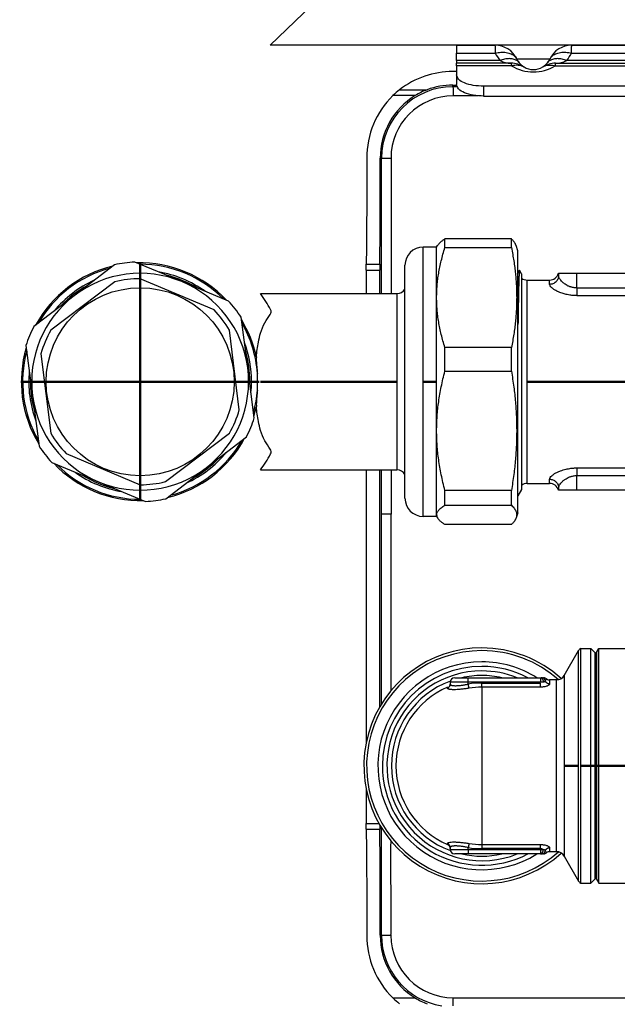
# Model space of a CAD drawing. Header units: inches. Extents: x -7205 to -1528, y -2875 to 5222.
# Tile 13 of 104: x -5003 to -4937, y -2509 to -2400. Entities that reach past the tile are written whole.
import ezdxf

# ---------------------------------------------------------------- set-up
doc = ezdxf.new("R2010")
doc.units = ezdxf.units.IN
doc.linetypes.add('DOT_CENTER', pattern=[14, 12, -1, 0, -1])
doc.layers.add('1', color=7, linetype='Continuous')

msp = doc.modelspace()

# ---------------------------------------------------------------- linework, layer by layer
at = {"color": 7, "linetype": 'Continuous'}
for p, q in [((-4968.843793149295, -2396.723365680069), (-4975.120846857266, -2402.785045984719)), ((-4854.500006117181, -2402.785045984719), (-4975.120846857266, -2402.785045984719)), ((-4954.500006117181, -2402.785045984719), (-4950.253240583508, -2402.785045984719)), ((-4954.500006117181, -2402.785045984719), (-4954.500006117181, -2403.663725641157)), ((-4954.500006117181, -2402.785045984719), (-4950.253240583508, -2402.785045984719)), ((-4941.746772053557, -2402.785045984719), (-4950.253240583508, -2402.785045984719)), ((-4941.746772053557, -2402.785045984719), (-4950.253240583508, -2402.785045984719)), ((-4941.746772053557, -2402.785045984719), (-4913.753240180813, -2402.785045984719)), ((-4941.746772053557, -2402.785045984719), (-4913.753240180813, -2402.785045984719)), ((-4954.500006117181, -2404.492152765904), (-4954.500006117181, -2403.663725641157)), ((-4954.500006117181, -2404.492152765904), (-4954.500006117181, -2404.785045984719)), ((-4954.500006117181, -2405.066122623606), (-4954.500006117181, -2404.785045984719)), ((-4948.467798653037, -2404.785045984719), (-4954.500006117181, -2404.785045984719)), ((-4954.500006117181, -2405.066122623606), (-4954.500006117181, -2406.060042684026)), ((-4947.064296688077, -2405.178352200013), (-4947.050130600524, -2405.187173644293)), ((-4943.532213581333, -2404.785045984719), (-4911.967798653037, -2404.785045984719)), ((-4954.500006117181, -2405.700714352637), (-4954.909688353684, -2405.700714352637)), ((-4954.500006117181, -2406.060042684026), (-4954.500006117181, -2407.147612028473)), ((-4954.909688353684, -2407.200942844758), (-4954.497353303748, -2407.200942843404)), ((-4872.500006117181, -2407.327897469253), (-4951.500006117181, -2407.327897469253)), ((-4951.500006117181, -2408.415466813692), (-4872.500006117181, -2408.415466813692)), ((-4956.700006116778, -2425.13003766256), (-4958.200006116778, -2425.13003766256)), ((-4956.700006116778, -2425.13003766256), (-4956.60063233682, -2424.957917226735)), ((-4956.700006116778, -2430.720572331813), (-4956.700006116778, -2425.13003766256)), ((-4955.776245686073, -2425.186334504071), (-4955.776245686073, -2424.232059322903)), ((-4948.427946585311, -2424.232059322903), (-4955.776245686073, -2424.232059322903)), ((-4955.776245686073, -2425.186334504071), (-4948.427946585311, -2425.186334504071)), ((-4948.427946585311, -2425.186334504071), (-4948.427946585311, -2424.232059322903)), ((-4947.700006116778, -2425.530037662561), (-4947.908240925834, -2424.957917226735)), ((-4947.700006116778, -2430.970490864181), (-4947.700006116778, -2425.530037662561)), ((-4992.341382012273, -2427.088280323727), (-4996.800241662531, -2430.506038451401)), ((-4984.902098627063, -2428.945848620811), (-4990.09139381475, -2426.793241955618)), ((-4960.200006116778, -2452.930037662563), (-4960.200006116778, -2427.13003766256)), ((-4964.494566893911, -2427.67539935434), (-4964.494566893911, -2430.280037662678)), ((-4962.994337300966, -2430.280037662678), (-4962.994337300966, -2427.67539935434)), ((-4947.296392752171, -2428.097515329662), (-4947.541204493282, -2427.685644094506)), ((-4943.200469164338, -2428.031732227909), (-4941.200551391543, -2428.031679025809)), ((-4943.200469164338, -2428.031732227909), (-4943.200462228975, -2428.292375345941)), ((-4941.200551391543, -2428.031679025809), (-4922.16440146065, -2428.031286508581)), ((-4992.294155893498, -2428.977765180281), (-4999.375368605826, -2434.334669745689)), ((-4981.325532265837, -2432.084096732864), (-4989.505354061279, -2428.630038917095)), ((-4979.712803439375, -2431.098455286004), (-4984.902098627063, -2428.945848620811)), ((-4946.67957936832, -2428.781824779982), (-4944.200305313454, -2428.781758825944)), ((-4996.800241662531, -2430.506038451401), (-5001.259101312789, -2433.923796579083)), ((-4976.188834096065, -2430.28002743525), (-4961.087719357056, -2430.280037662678)), ((-4960.217462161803, -2429.772635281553), (-4960.200006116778, -2429.755037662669)), ((-4956.700006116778, -2445.450417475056), (-4956.700006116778, -2430.720572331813)), ((-4947.700006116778, -2454.530037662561), (-4947.700006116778, -2430.970490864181)), ((-4977.601863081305, -2438.469847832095), (-4978.332298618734, -2432.89948303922)), ((-4978.531382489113, -2443.136369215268), (-4979.629991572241, -2434.325406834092)), ((-5002.128584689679, -2436.019862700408), (-5001.39814915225, -2441.590227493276)), ((-5000.46862974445, -2436.923706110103), (-4999.919325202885, -2441.329187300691)), ((-4955.776245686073, -2438.848046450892), (-4955.776245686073, -2436.254810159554)), ((-4948.427946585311, -2436.254810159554), (-4955.776245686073, -2436.254810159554)), ((-4948.427946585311, -2438.848046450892), (-4948.427946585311, -2436.254810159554)), ((-4976.871427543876, -2444.040212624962), (-4977.601863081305, -2438.469847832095)), ((-4955.776245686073, -2438.848046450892), (-4948.427946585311, -2438.848046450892)), ((-5001.39814915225, -2441.590227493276), (-5000.667713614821, -2447.16059228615)), ((-4999.919325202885, -2441.329187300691), (-4999.370020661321, -2445.734668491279)), ((-4986.705856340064, -2451.082310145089), (-4979.624643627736, -2445.725405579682)), ((-4956.700006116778, -2454.759882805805), (-4956.700006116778, -2445.450417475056)), ((-4982.199770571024, -2449.554036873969), (-4977.740910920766, -2446.136278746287)), ((-4997.674479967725, -2447.975978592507), (-4989.494658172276, -2451.430036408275)), ((-4999.28720879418, -2448.961620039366), (-4994.097913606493, -2451.114226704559)), ((-4986.658630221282, -2452.971795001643), (-4982.199770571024, -2449.554036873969)), ((-4976.188826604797, -2449.780037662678), (-4961.087719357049, -2449.780037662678)), ((-4964.494566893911, -2449.780037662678), (-4964.494566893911, -2479.962326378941)), ((-4962.994337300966, -2475.992988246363), (-4962.994337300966, -2449.780037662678)), ((-4960.217827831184, -2450.287391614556), (-4960.200006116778, -2450.305037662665)), ((-4994.097913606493, -2451.114226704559), (-4988.908618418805, -2453.266833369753)), ((-4946.678980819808, -2451.281824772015), (-4944.19970676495, -2451.281758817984)), ((-4955.776245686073, -2453.69174960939), (-4955.776245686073, -2452.052788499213)), ((-4948.427946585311, -2452.052788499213), (-4955.776245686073, -2452.052788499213)), ((-4948.427946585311, -2453.69174960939), (-4948.427946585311, -2452.052788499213)), ((-4947.295672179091, -2451.966059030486), (-4947.700006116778, -2452.666431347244)), ((-4943.199837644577, -2451.771089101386), (-4943.199830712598, -2452.031732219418)), ((-4941.19991293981, -2452.031679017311), (-4943.199830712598, -2452.031732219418)), ((-4924.244888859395, -2452.031227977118), (-4941.19991293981, -2452.031679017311)), ((-4955.776245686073, -2453.69174960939), (-4948.427946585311, -2453.69174960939)), ((-4947.700006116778, -2454.530037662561), (-4947.908240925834, -2455.102158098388)), ((-4956.700006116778, -2454.930037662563), (-4958.200006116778, -2454.930037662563)), ((-4956.700006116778, -2454.930037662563), (-4956.700006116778, -2454.759882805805)), ((-4956.700006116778, -2454.930037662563), (-4956.60063233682, -2455.102158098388)), ((-4948.427946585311, -2455.82801600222), (-4955.776245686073, -2455.82801600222)), ((-4942.576059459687, -2472.530037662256), (-4940.988346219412, -2469.780037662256)), ((-4940.783758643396, -2469.530037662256), (-4940.783758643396, -2495.530037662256)), ((-4940.783758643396, -2469.530037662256), (-4939.650006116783, -2469.530037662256)), ((-4939.150006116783, -2470.030037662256), (-4939.650006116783, -2469.530037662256)), ((-4939.650006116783, -2482.530037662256), (-4939.650006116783, -2469.530037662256)), ((-4939.01651246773, -2469.972024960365), (-4938.761330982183, -2469.530037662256)), ((-4938.761330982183, -2482.530037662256), (-4938.761330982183, -2469.530037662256)), ((-4938.761330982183, -2469.530037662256), (-4927.922051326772, -2469.530037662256)), ((-4939.150006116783, -2482.530037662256), (-4939.150006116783, -2470.030037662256)), ((-4939.050006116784, -2470.097024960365), (-4939.050006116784, -2494.963050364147)), ((-4954.699671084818, -2472.780037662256), (-4953.199671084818, -2472.780037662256)), ((-4953.199671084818, -2472.780037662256), (-4945.199671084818, -2472.780037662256)), ((-4945.152545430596, -2472.780037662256), (-4944.861108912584, -2472.780037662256)), ((-4943.442085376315, -2473.030037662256), (-4944.199671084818, -2473.030037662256)), ((-4955.199671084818, -2473.280037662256), (-4955.199671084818, -2473.488467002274)), ((-4939.650006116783, -2495.530037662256), (-4939.650006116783, -2482.530037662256)), ((-4939.150006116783, -2495.030037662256), (-4939.150006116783, -2482.530037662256)), ((-4938.761330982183, -2495.530037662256), (-4938.761330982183, -2482.530037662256)), ((-4964.494566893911, -2485.09774894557), (-4964.494566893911, -2488.895786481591)), ((-4955.199671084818, -2491.571608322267), (-4955.199671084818, -2491.695189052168)), ((-4955.199671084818, -2491.695189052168), (-4955.199671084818, -2491.780037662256)), ((-4953.199671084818, -2492.280037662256), (-4954.699671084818, -2492.280037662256)), ((-4945.199671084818, -2492.280037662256), (-4953.199671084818, -2492.280037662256)), ((-4944.861108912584, -2492.280037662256), (-4945.152545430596, -2492.280037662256)), ((-4943.442084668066, -2492.030037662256), (-4944.199671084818, -2492.030037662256)), ((-4942.576059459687, -2492.530037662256), (-4940.988346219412, -2495.280037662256)), ((-4940.783758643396, -2495.530037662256), (-4939.650006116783, -2495.530037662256)), ((-4939.150006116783, -2495.030037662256), (-4939.650006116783, -2495.530037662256)), ((-4939.01651246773, -2495.088050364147), (-4938.761330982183, -2495.530037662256)), ((-4938.761330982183, -2495.530037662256), (-4927.922051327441, -2495.530037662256))]:
    msp.add_line(p, q, dxfattribs=at)
at = {"color": 126, "linetype": 'Continuous', "true_color": 0x008060}
for p, q in [((-4954.500006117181, -2403.663725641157), (-4950.210818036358, -2403.663725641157)), ((-4949.685834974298, -2404.492152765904), (-4954.500006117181, -2404.492152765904)), ((-4913.185834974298, -2404.492152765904), (-4942.314185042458, -2404.492152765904)), ((-4941.789201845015, -2403.663725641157), (-4913.710818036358, -2403.663725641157)), ((-4948.421647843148, -2405.066122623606), (-4954.500006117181, -2405.066122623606)), ((-4943.578364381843, -2405.066122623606), (-4911.921652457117, -2405.066122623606)), ((-4960.792653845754, -2407.718467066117), (-4957.755835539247, -2407.718467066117)), ((-4954.909688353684, -2407.388576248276), (-4954.909688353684, -2407.200942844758)), ((-4954.445527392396, -2407.388151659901), (-4954.909688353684, -2407.388576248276)), ((-4951.500006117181, -2407.327897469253), (-4951.500006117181, -2408.415466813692)), ((-4959.076393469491, -2408.362125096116), (-4961.532208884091, -2408.362125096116)), ((-4952.14153187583, -2408.386141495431), (-4954.857343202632, -2408.388631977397)), ((-4962.934360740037, -2415.285607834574), (-4962.800397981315, -2415.285513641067)), ((-4962.800397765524, -2430.280037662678), (-4962.800397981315, -2415.285513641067)), ((-4961.748214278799, -2415.285516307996), (-4961.748081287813, -2430.280037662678)), ((-4958.200006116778, -2454.930037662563), (-4958.200006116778, -2425.13003766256)), ((-4964.490433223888, -2427.025673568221), (-4962.990204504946, -2427.025632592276)), ((-4964.494566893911, -2427.67539935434), (-4962.994337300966, -2427.67539935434)), ((-4941.200508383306, -2429.648399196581), (-4941.200551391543, -2428.031679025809)), ((-4941.200508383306, -2429.648399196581), (-4924.062698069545, -2429.647943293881)), ((-4961.087719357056, -2430.280037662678), (-4961.087719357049, -2449.780037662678)), ((-4941.200505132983, -2430.496013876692), (-4924.552054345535, -2430.495570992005)), ((-4962.800397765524, -2454.674645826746), (-4962.800397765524, -2449.780037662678)), ((-4961.747908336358, -2449.780037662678), (-4961.747864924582, -2454.674645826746)), ((-4941.199997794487, -2449.56734416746), (-4924.551678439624, -2449.566901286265)), ((-4941.199955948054, -2450.414958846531), (-4924.415687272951, -2450.414512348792)), ((-4941.19991293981, -2452.031679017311), (-4941.199955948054, -2450.414958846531)), ((-4961.747864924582, -2454.674645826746), (-4962.800397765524, -2454.674645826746)), ((-4961.747864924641, -2474.20319549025), (-4961.747864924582, -2454.674645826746)), ((-4940.988346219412, -2495.280037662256), (-4940.988346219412, -2469.780037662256)), ((-4939.01651246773, -2469.972024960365), (-4939.01651246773, -2495.088050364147)), ((-4953.199671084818, -2473.280037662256), (-4953.199671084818, -2472.780037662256)), ((-4945.199671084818, -2472.780037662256), (-4945.199671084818, -2473.280037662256)), ((-4944.199671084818, -2473.030037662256), (-4944.199671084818, -2473.46761524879)), ((-4943.442084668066, -2492.030037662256), (-4943.442085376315, -2473.030037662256)), ((-4942.576059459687, -2472.530037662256), (-4942.576059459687, -2492.530037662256)), ((-4953.199671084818, -2473.488467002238), (-4953.199671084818, -2473.280037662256)), ((-4945.199671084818, -2473.280037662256), (-4953.199671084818, -2473.280037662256)), ((-4951.699671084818, -2473.364886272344), (-4945.199671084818, -2473.364886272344)), ((-4951.699671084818, -2473.823143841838), (-4951.699671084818, -2491.236931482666)), ((-4945.199671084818, -2473.823143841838), (-4951.699671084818, -2473.823143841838)), ((-4945.199671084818, -2473.823143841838), (-4945.199671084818, -2473.364886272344)), ((-4964.494566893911, -2488.895786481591), (-4963.091762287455, -2488.895786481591)), ((-4964.490434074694, -2489.545553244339), (-4962.990204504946, -2489.545553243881)), ((-4955.499671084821, -2491.236931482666), (-4955.499671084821, -2491.119529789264)), ((-4953.199671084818, -2491.780037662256), (-4953.199671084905, -2491.57160832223)), ((-4951.699671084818, -2491.236931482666), (-4945.199671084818, -2491.236931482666)), ((-4945.199671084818, -2491.695189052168), (-4951.699671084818, -2491.695189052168)), ((-4945.199671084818, -2491.695189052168), (-4945.199671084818, -2491.236931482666)), ((-4945.199671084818, -2491.780037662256), (-4945.199671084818, -2491.695189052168)), ((-4944.199671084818, -2491.592460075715), (-4944.199671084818, -2492.030037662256)), ((-4953.199671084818, -2491.780037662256), (-4945.199671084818, -2491.780037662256)), ((-4945.199671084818, -2491.780037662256), (-4944.899451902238, -2491.780037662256)), ((-4945.199671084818, -2491.780037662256), (-4945.199671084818, -2492.280037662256)), ((-4962.80036383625, -2501.285584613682), (-4962.934362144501, -2501.285571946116)), ((-4961.532176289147, -2508.209092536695), (-4959.076357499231, -2508.209082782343))]:
    msp.add_line(p, q, dxfattribs=at)
at = {"color": 7, "linetype": 'Continuous'}
msp.add_circle((-4989.500006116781, -2440.030037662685), 10.39999999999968, dxfattribs=at)
for centre, radius, start, end in [((-4950.253240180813, -2405.485045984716), 2.700000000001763, 25.18433810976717, 90.0000085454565), ((-4941.746772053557, -2405.485045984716), 2.69999999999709, 90, 154.8156650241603), ((-4946.000006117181, -2403.485045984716), 2.00000000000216, 205.184334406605, 206.3731701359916), ((-4946.000006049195, -2403.485046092), 2.000000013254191, 206.3731665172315, 218.3517438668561), ((-4946.00000612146, -2403.485045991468), 2.000000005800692, 321.6482204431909, 333.6260316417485), ((-4946.000006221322, -2403.485046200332), 2.000000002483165, 333.6260382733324, 334.8156682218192), ((-4948.467798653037, -2407.485045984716), 2.699999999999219, 58.32756657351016, 90), ((-4946.000005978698, -2403.485046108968), 2.000000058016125, 218.3517422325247, 237.8494783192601), ((-4946.000006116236, -2403.485045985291), 2.000000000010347, 238.3275665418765, 238.9863040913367), ((-4946.000006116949, -2403.485045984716), 2.000000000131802, 238.986304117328, 301.0137262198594), ((-4946.000006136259, -2403.485045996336), 2.000000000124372, 301.0137268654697, 301.6724340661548), ((-4946.000006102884, -2403.485045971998), 2.000000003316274, 301.6724328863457, 321.6482196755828), ((-4943.532213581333, -2407.485045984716), 2.69999999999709, 90, 121.6724334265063), ((-4954.909115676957, -2415.287455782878), 9.586741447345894, 90.00342263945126, 127.8586934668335), ((-4955.45274531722, -2414.600654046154), 8.710862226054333, 127.8079886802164, 134.260166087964), ((-4955.032829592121, -2414.981596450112), 7.756791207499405, 110.5514281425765, 121.4190486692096), ((-4954.90956724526, -2415.286626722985), 8.085683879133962, 90.0008581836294, 110.6105072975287), ((-4954.799184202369, -2415.254757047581), 9.635455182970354, 134.3288833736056, 180.183449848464), ((-4954.847964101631, -2415.254957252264), 8.08645472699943, 121.5271640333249, 180.217172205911), ((-4958.200006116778, -2427.13003766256), 2, 90, 180), ((-4989.500006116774, -2440.030037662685), 12.99999999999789, 104.8506415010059, 150.090371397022), ((-4989.500006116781, -2440.030037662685), 13.24999999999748, 92.558134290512, 102.3828786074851), ((-4989.500006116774, -2440.030037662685), 12.99999999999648, 44.85064150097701, 90.00000000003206), ((-4989.500006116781, -2440.030037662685), 12.00000000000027, 67.4705064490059, 127.4705064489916), ((-4947.816464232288, -2427.8125950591), 0.1742091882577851, 311.9510779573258, 328.1032896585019), ((-4944.200331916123, -2427.781758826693), 0.9999999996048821, 270.0015242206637, 345.5240120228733), ((-4989.500006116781, -2440.030037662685), 11.3999999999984, 90.02687847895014, 104.1877941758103), ((-4989.500006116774, -2440.030037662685), 11.99999999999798, 7.470506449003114, 67.470506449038), ((-4946.679605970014, -2427.781824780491), 0.9999999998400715, 231.9333967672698, 270.0015241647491), ((-4989.500006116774, -2440.030037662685), 12.0000000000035, 127.4705064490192, 187.4705064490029), ((-4989.500006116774, -2440.030037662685), 16.49999999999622, 28.96816216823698, 36.22159064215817), ((-4961.087719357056, -2429.280037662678), 1, 270, 330.4885410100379), ((-4989.500006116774, -2440.030037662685), 13.24999999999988, 32.55813429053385, 42.38287860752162), ((-4989.500006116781, -2440.030037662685), 11.39999999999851, 30.02687847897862, 44.18779417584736), ((-4975.486872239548, -2432.280475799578), 0.4868171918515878, 321.6157046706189, 29.77845041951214), ((-4989.500006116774, -2440.030037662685), 13.25000000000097, 152.5581342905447, 162.3828786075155), ((-4989.500006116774, -2440.030037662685), 12.99999999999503, 4.029682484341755, 30.09037139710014), ((-4989.500006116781, -2440.030037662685), 11.39999999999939, 150.026878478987, 164.1877941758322), ((-4989.500006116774, -2440.030037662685), 13.00000000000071, 164.8506415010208, 210.090371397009), ((-4989.500006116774, -2440.030037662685), 11.99999999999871, 307.4705064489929, 7.470506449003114), ((-4989.500006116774, -2440.030037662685), 13.00000000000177, 355.9703175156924, 4.029682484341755), ((-4989.500006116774, -2440.030037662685), 12.00000000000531, 187.4705064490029, 247.470506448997), ((-4989.500006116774, -2440.030037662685), 12.9999999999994, 344.8506415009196, 355.9703175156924), ((-4989.500006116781, -2440.030037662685), 11.39999999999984, 330.0268784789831, 344.1877941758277), ((-4989.500006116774, -2440.030037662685), 13.24999999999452, 332.5581342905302, 342.3828786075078), ((-4989.500006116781, -2440.030037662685), 11.39999999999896, 210.0268784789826, 224.1877941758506), ((-4989.500006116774, -2440.030037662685), 13.00000000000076, 284.8506415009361, 330.0903713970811), ((-4989.500006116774, -2440.030037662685), 13.25000000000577, 212.5581342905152, 222.3828786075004), ((-4989.500006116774, -2440.030037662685), 16.49999999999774, 323.7784533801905, 331.0318378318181), ((-4975.486850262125, -2447.779597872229), 0.4867989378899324, 330.2200959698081, 38.38574959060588), ((-4989.500006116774, -2440.030037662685), 13.00000000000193, 224.8506415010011, 270.0903713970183), ((-4989.500006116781, -2440.030037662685), 11.99999999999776, 247.4705064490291, 307.4705064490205), ((-4961.087971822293, -2450.779890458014), 0.9998528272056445, 29.50972863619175, 89.98553267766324), ((-4989.500006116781, -2440.030037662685), 11.3999999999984, 270.0268784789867, 284.1877941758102), ((-4946.678954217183, -2452.281824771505), 0.9999999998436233, 90.00152421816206, 128.0696516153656), ((-4944.193820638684, -2452.286280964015), 1.004539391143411, 14.67867279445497, 90.335728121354), ((-4989.500006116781, -2440.030037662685), 13.24999999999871, 272.5581342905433, 282.3828786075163), ((-4958.200006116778, -2452.930037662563), 2, 180, 270), ((-4956.011919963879, -2454.745672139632), 0.6882328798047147, 181.1831301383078, 211.196373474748), ((-4951.699671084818, -2482.530037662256), 13.05000000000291, 90, 312.3122221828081), ((-4951.699671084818, -2482.530037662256), 13.04999999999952, 47.68777781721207, 90), ((-4940.12232081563, -2470.280037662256), 1.000000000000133, 131.4096221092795, 149.9999999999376), ((-4938.800006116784, -2470.097024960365), 0.2499999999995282, 149.9999999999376, 180), ((-4951.699671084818, -2482.530037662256), 11, 90, 180), ((-4951.699671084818, -2482.530037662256), 10.99999999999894, 62.41980079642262, 90), ((-4954.699671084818, -2473.280037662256), 0.5, 90, 180), ((-4944.861108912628, -2473.280037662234), 0.4999999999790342, 48.59037774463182, 89.99999999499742), ((-4944.199671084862, -2472.530037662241), 0.5000000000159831, 228.5903780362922, 270.0000000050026), ((-4943.442084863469, -2472.030037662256), 1.000000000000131, 269.9999706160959, 329.9999999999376), ((-4951.699671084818, -2482.530037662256), 9.500000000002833, 113.5781784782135, 180), ((-4955.699671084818, -2473.488467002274), 0.5000000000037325, 293.8646469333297, 0), ((-4951.699671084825, -2482.530037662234), 13.04999999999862, 14.22855207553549, 15.91696470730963), ((-4951.699671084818, -2482.530037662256), 11, 180, 297.5801992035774), ((-4951.699671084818, -2482.530037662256), 9.5, 180, 246.4218215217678), ((-4951.699671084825, -2482.53003766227), 13.05000000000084, 344.0830352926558, 345.7714479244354), ((-4955.699671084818, -2491.695189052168), 0.5, 0, 66.42182152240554), ((-4954.699671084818, -2491.780037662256), 0.5, 180, 270), ((-4944.861108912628, -2491.78003766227), 0.4999999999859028, 270.0000000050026, 311.4096222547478), ((-4944.199671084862, -2492.53003766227), 0.5000000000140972, 89.99999999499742, 131.4096219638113), ((-4943.442084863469, -2493.030037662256), 0.999999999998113, 30.00000000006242, 89.99998880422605), ((-4938.800006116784, -2494.963050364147), 0.25, 180, 210.0000000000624), ((-4940.12232081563, -2494.780037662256), 0.999999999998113, 210.0000000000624, 228.5903778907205), ((-4954.799130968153, -2501.316405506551), 9.63550900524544, 179.8166535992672, 225.6712576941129), ((-4954.847921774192, -2501.316203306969), 8.086498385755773, 179.7829651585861, 238.4729728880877), ((-4955.447081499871, -2501.964023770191), 8.719476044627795, 225.7433250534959, 232.1889346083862), ((-4955.031447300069, -2501.586753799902), 7.759931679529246, 238.5834672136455, 249.4469453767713)]:
    msp.add_arc(centre, radius, start, end, dxfattribs=at)
at = {"color": 126, "linetype": 'Continuous', "true_color": 0x008060}
for centre, radius, start, end in [((-4945.999835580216, -2401.575738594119), 4.700219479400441, 206.3742012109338, 218.3515368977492), ((-4945.999935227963, -2401.575895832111), 4.699926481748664, 321.6480812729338, 333.6261672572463), ((-4946.000006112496, -2401.038025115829), 4.699991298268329, 238.9862426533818, 301.0137573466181), ((-4954.903458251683, -2415.285513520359), 7.896939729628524, 90.045202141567, 180.0000008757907), ((-4954.851216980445, -2415.285626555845), 6.896997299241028, 90.0508926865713, 179.9990841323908), ((-4989.500006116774, -2440.030037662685), 13.14644660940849, 103.3648952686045, 151.5761176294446), ((-4989.500006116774, -2440.030037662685), 13.14644660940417, 43.36489526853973, 91.57611762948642), ((-4989.500006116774, -2440.030037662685), 12.32322330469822, 54.31884399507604, 80.62216890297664), ((-4989.500006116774, -2440.030037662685), 12.14644660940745, 58.56435688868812, 76.37665600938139), ((-4989.500006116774, -2440.030037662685), 12.32322330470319, 114.3188439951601, 140.6221689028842), ((-4989.500006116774, -2440.030037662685), 12.14644660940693, 118.564356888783, 136.3766560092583), ((-4989.500006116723, -2440.030037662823), 13.14644660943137, 12.08336190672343, 31.5761176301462), ((-4989.500006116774, -2440.030037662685), 12.32322330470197, 3.382894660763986e-11, 20.62216890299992), ((-4989.500006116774, -2440.030037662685), 13.14644660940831, 163.3648952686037, 211.5761176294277), ((-4989.500006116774, -2440.030037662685), 12.14644660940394, 3.432128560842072e-11, 16.37665600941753), ((-4989.500006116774, -2440.030037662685), 12.32322330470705, 174.3188439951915, 200.6221689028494), ((-4989.500006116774, -2440.030037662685), 12.14644660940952, 178.5643568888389, 196.3766560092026), ((-4989.500006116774, -2440.030037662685), 12.14644660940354, 358.5643568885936, 3.432128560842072e-11), ((-4989.500006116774, -2440.030037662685), 12.32322330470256, 354.3188439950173, 3.382894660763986e-11), ((-4989.500006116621, -2440.030037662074), 13.14644660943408, 343.364895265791, 347.9166380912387), ((-4989.500006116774, -2440.030037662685), 13.14644660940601, 283.3648952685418, 331.5761176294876), ((-4989.500006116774, -2440.030037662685), 12.32322330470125, 294.3188439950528, 320.6221689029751), ((-4989.500006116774, -2440.030037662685), 13.14644660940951, 223.3648952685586, 271.5761176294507), ((-4989.500006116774, -2440.030037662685), 12.14644660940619, 298.5643568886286, 316.3766560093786), ((-4989.500006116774, -2440.030037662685), 12.32322330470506, 234.3188439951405, 260.622168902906), ((-4989.500006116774, -2440.030037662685), 12.14644660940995, 238.5643568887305, 256.3766560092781), ((-4951.699671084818, -2482.530037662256), 12.75, 90, 311.6687882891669), ((-4951.699671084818, -2482.530037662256), 12.74999999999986, 48.33121171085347, 90), ((-4951.699671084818, -2482.530037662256), 11.5, 90, 302.0239959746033), ((-4951.699671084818, -2482.530037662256), 11.49999999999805, 57.97600402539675, 90), ((-4951.699671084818, -2482.530037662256), 10.5, 90, 291.7867892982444), ((-4951.699671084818, -2482.530037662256), 10.49999999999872, 68.21321070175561, 90), ((-4951.699671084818, -2482.530037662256), 10.00000000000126, 110.3929807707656, 249.6070192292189), ((-4951.699671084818, -2482.530037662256), 10, 90, 102.8385681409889), ((-4951.699671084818, -2482.530037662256), 10.00000000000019, 77.16143185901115, 90), ((-4945.151830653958, -2473.276165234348), 0.4961280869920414, 16.48983366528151, 90.08254662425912), ((-4951.699671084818, -2482.530037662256), 9.165151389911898, 90, 99.41959848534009), ((-4951.699671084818, -2482.530037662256), 8.706893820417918, 90, 99.41959848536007), ((-4951.699671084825, -2482.530037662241), 12.75000000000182, 7.192734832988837, 10.17024204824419), ((-4951.699671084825, -2482.530037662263), 12.75000000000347, 349.8297579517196, 352.8072651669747), ((-4955.693085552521, -2491.573459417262), 0.4934179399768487, 0.2149499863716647, 66.92167454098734), ((-4951.699671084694, -2482.530037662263), 9.165151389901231, 260.5804015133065, 269.9999999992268), ((-4951.699671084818, -2482.530037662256), 8.706893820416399, 260.5804015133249, 270), ((-4945.199141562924, -2492.266871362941), 0.5716825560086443, 58.38398854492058, 90.05307031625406), ((-4951.699671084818, -2482.530037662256), 10.00000000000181, 257.1614318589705, 282.8385681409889), ((-4945.153943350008, -2491.781077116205), 0.4989625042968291, 270.1605230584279, 343.2670969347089), ((-4954.90345680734, -2501.28567003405), 7.896907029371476, 179.9993802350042, 260.9857701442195), ((-4954.851213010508, -2501.285663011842), 6.898894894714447, 179.9993724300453, 269.9482032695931)]:
    msp.add_arc(centre, radius, start, end, dxfattribs=at)
for points in [[(-4950.253240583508, -2402.785045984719), (-4950.240844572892, -2402.881657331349), (-4950.232029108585, -2403.013407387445), (-4950.22135054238, -2403.292892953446), (-4950.210818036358, -2403.663725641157)], [(-4941.789201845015, -2403.663725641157), (-4941.778667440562, -2403.292892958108), (-4941.767986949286, -2403.013407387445), (-4941.759169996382, -2402.881657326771), (-4941.746772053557, -2402.785045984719)], [(-4950.210818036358, -2403.663725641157), (-4949.907694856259, -2403.602195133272), (-4949.599498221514, -2403.568038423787), (-4949.293399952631, -2403.564464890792), (-4948.997183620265, -2403.593477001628), (-4948.718658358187, -2403.655573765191), (-4948.465008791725, -2403.749617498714), (-4948.242190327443, -2403.872891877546), (-4948.054475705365, -2404.021354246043), (-4947.917230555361, -2404.172765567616), (-4947.809892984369, -2404.336109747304)], [(-4947.568438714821, -2404.726021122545), (-4947.691544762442, -2404.595550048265), (-4947.841638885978, -2404.483429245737), (-4948.017638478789, -2404.393089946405), (-4948.217358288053, -2404.327377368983), (-4948.437562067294, -2404.288314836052), (-4948.674124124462, -2404.276931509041), (-4948.922281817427, -2404.293178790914), (-4949.176949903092, -2404.335951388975), (-4949.433053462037, -2404.403205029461), (-4949.685834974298, -2404.492152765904)], [(-4949.685834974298, -2404.492152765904), (-4949.383379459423, -2404.615779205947), (-4949.076816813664, -2404.708925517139), (-4948.773393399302, -2404.765694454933), (-4948.467798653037, -2404.785045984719)], [(-4944.190119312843, -2404.336109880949), (-4944.191656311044, -2404.336109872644), (-4944.202415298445, -2404.336109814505), (-4944.258209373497, -2404.336109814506), (-4944.357317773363, -2404.336109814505), (-4944.497868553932, -2404.336109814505), (-4944.682497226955, -2404.336109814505), (-4944.901581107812, -2404.336109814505), (-4945.150708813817, -2404.336109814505), (-4945.562624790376, -2404.336109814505), (-4946.000529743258, -2404.336109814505), (-4946.43738218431, -2404.336109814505), (-4946.848369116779, -2404.336109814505), (-4947.096224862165, -2404.336109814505), (-4947.314443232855, -2404.336109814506), (-4947.498681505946, -2404.336109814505), (-4947.632445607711, -2404.336109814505), (-4947.730199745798, -2404.336109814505), (-4947.770046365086, -2404.336109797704), (-4947.809892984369, -2404.336109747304)], [(-4942.314185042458, -2404.492152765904), (-4942.566956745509, -2404.403189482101), (-4942.823052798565, -2404.335923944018), (-4943.077715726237, -2404.293143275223), (-4943.325870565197, -2404.276891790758), (-4943.562431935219, -2404.288274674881), (-4943.782636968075, -2404.327340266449), (-4943.982359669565, -2404.39305901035), (-4944.158363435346, -2404.483407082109), (-4944.308462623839, -2404.595538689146), (-4944.431574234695, -2404.726021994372)], [(-4944.190119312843, -2404.336109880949), (-4944.082772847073, -2404.172741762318), (-4943.945523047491, -2404.021309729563), (-4943.757798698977, -2403.872821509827), (-4943.534973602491, -2403.74952906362), (-4943.281320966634, -2403.655476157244), (-4943.002796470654, -2403.593379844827), (-4942.706584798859, -2403.564378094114), (-4942.400494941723, -2403.567971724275), (-4942.092310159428, -2403.602157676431), (-4941.789201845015, -2403.663725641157)], [(-4943.532213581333, -2404.785045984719), (-4943.226620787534, -2404.765694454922), (-4942.923199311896, -2404.708925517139), (-4942.616638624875, -2404.615779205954), (-4942.314185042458, -2404.492152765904)], [(-4948.467798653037, -2404.785045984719), (-4948.459139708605, -2404.802929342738), (-4948.444723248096, -2404.856157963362), (-4948.433150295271, -2404.944577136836), (-4948.421647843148, -2405.066122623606)], [(-4948.421647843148, -2405.066122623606), (-4948.047341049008, -2404.990321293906), (-4947.683647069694, -2404.987504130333), (-4947.391892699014, -2405.04238899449), (-4947.030492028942, -2405.199134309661)], [(-4944.969519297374, -2405.199133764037), (-4944.60811457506, -2405.042385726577), (-4944.31636112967, -2404.987500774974), (-4943.896591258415, -2404.99711612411), (-4943.578364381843, -2405.066122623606)], [(-4943.578364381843, -2405.066122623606), (-4943.566861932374, -2404.944577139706), (-4943.555288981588, -2404.856157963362), (-4943.540872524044, -2404.802929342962), (-4943.532213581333, -2404.785045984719)], [(-4954.909688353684, -2407.388576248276), (-4954.893331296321, -2407.443886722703), (-4954.879074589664, -2407.587667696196), (-4954.867761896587, -2407.803799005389), (-4954.860236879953, -2408.076160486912), (-4954.857343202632, -2408.388631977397)], [(-4962.800397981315, -2415.285513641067), (-4962.79755289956, -2415.285513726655), (-4962.785619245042, -2415.285513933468), (-4962.759499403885, -2415.28551418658), (-4962.714095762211, -2415.285514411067), (-4962.683329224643, -2415.285514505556), (-4962.636319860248, -2415.285514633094), (-4962.570311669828, -2415.285514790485), (-4962.482548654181, -2415.285514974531), (-4962.406471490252, -2415.285515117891), (-4962.29326009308, -2415.285515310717), (-4962.142570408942, -2415.285515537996), (-4962.021101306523, -2415.285515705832), (-4961.912226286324, -2415.285515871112), (-4961.8199342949, -2415.285516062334), (-4961.748214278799, -2415.285516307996)], [(-4947.700006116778, -2428.014211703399), (-4947.684677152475, -2427.946288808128), (-4947.668560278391, -2427.904645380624)], [(-4943.200462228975, -2428.292375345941), (-4943.217213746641, -2428.466759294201), (-4943.270660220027, -2428.645127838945), (-4943.363540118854, -2428.816726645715), (-4943.493329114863, -2428.970014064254), (-4943.653273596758, -2429.094396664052), (-4943.832332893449, -2429.183422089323), (-4944.018456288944, -2429.234647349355), (-4944.200424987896, -2429.250716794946)], [(-4941.200508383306, -2429.648399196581), (-4941.231230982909, -2429.647926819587), (-4941.261948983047, -2429.647327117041), (-4941.474420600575, -2429.63084685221), (-4941.660960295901, -2429.598385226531), (-4941.814233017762, -2429.559350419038), (-4941.926903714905, -2429.523150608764), (-4941.991637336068, -2429.499193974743), (-4942.274015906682, -2429.369352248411), (-4942.488553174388, -2429.239224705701), (-4942.62943213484, -2429.136156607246), (-4942.738987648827, -2429.044512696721), (-4942.891489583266, -2428.894980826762), (-4943.04827900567, -2428.697985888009), (-4943.11236885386, -2428.591876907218), (-4943.17332821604, -2428.450595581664), (-4943.200462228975, -2428.292375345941)], [(-4946.678980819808, -2451.281824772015), (-4946.679065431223, -2451.077756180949), (-4946.679128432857, -2450.794545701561), (-4946.679218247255, -2450.10343942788), (-4946.679289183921, -2449.374920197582), (-4946.679378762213, -2448.229737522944), (-4946.679465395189, -2446.871052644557), (-4946.679547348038, -2445.326366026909), (-4946.679583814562, -2444.543067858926), (-4946.679632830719, -2443.374002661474), (-4946.679687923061, -2441.857483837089), (-4946.679742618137, -2440.031824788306), (-4946.679785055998, -2438.206165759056), (-4946.679810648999, -2436.689646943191), (-4946.679823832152, -2435.520581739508), (-4946.679829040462, -2434.737283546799), (-4946.679829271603, -2433.192596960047), (-4946.679814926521, -2431.83391207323), (-4946.679786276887, -2430.688729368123), (-4946.679748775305, -2429.868359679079), (-4946.679701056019, -2429.269103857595), (-4946.679657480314, -2429.026056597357), (-4946.67957936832, -2428.781824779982)], [(-4944.200424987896, -2429.250716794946), (-4944.200397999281, -2429.046364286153), (-4944.20036895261, -2428.899615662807), (-4944.200328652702, -2428.807456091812), (-4944.200305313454, -2428.781758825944)], [(-4941.200505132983, -2430.496013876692), (-4941.434713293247, -2430.490788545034), (-4941.845296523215, -2430.455895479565), (-4942.387019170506, -2430.358975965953), (-4942.825234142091, -2430.234982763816), (-4943.343488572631, -2430.025808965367), (-4943.644941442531, -2429.862882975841), (-4943.971915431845, -2429.623818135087), (-4944.139217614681, -2429.427912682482), (-4944.200424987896, -2429.250716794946)], [(-4941.200508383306, -2429.648399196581), (-4941.200505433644, -2429.77097543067), (-4941.20050309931, -2429.894602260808), (-4941.200501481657, -2430.016267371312), (-4941.200500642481, -2430.132851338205), (-4941.200500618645, -2430.241377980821), (-4941.200501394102, -2430.339284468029), (-4941.200502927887, -2430.424578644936), (-4941.200505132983, -2430.496013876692)], [(-4944.199851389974, -2450.812800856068), (-4944.138653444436, -2450.635601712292), (-4943.971361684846, -2450.439687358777), (-4943.644400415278, -2450.200605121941), (-4943.342956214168, -2450.037663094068), (-4943.000206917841, -2449.890873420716), (-4942.386504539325, -2449.704445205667), (-4941.84478704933, -2449.607496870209), (-4941.434205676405, -2449.572581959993), (-4941.199997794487, -2449.56734416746)], [(-4941.199997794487, -2449.56734416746), (-4941.199991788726, -2449.638779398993), (-4941.199985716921, -2449.724073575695), (-4941.19997973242, -2449.821980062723), (-4941.19997398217, -2449.930506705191), (-4941.199968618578, -2450.047090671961), (-4941.199963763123, -2450.168755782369), (-4941.19995951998, -2450.292382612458), (-4941.199955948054, -2450.414958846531)], [(-4944.19970676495, -2451.281758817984), (-4944.199747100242, -2451.232591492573), (-4944.199776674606, -2451.163901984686), (-4944.199813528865, -2451.017153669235), (-4944.199851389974, -2450.812800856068)], [(-4944.199851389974, -2450.812800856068), (-4944.017881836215, -2450.828860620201), (-4943.831755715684, -2450.880075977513), (-4943.652691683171, -2450.969091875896), (-4943.492740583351, -2451.093465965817), (-4943.36294343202, -2451.246746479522), (-4943.270054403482, -2451.418340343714), (-4943.216598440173, -2451.596706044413), (-4943.199837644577, -2451.771089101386)], [(-4943.199837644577, -2451.771089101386), (-4943.196950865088, -2451.720648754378), (-4943.179455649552, -2451.635020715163), (-4943.134111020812, -2451.516022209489), (-4943.047676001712, -2451.365470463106), (-4942.89089706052, -2451.16846718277), (-4942.73840308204, -2451.018927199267), (-4942.628852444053, -2450.927277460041), (-4942.379710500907, -2450.754821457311), (-4942.160279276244, -2450.636724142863), (-4941.991076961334, -2450.564206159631), (-4941.926344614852, -2450.540246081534), (-4941.813675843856, -2450.504040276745), (-4941.660405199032, -2450.464997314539), (-4941.473867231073, -2450.432525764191), (-4941.26139649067, -2450.416034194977), (-4941.230678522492, -2450.415432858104), (-4941.199955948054, -2450.414958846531)], [(-4962.800402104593, -2475.668822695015), (-4962.800399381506, -2465.171733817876), (-4962.800397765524, -2454.674645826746)], [(-4945.152545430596, -2472.780037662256), (-4945.103809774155, -2472.805402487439), (-4945.054870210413, -2472.842039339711), (-4945.009313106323, -2472.893452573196), (-4944.969786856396, -2472.958451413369), (-4944.938398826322, -2473.033849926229), (-4944.916192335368, -2473.115407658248), (-4944.903461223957, -2473.198771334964), (-4944.899451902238, -2473.280037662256)], [(-4944.676108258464, -2473.135341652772), (-4944.694780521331, -2473.17598727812), (-4944.72633234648, -2473.20380269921), (-4944.809482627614, -2473.248469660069), (-4944.899451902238, -2473.280037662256)], [(-4944.530389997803, -2472.905037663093), (-4944.555237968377, -2472.929793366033), (-4944.583994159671, -2472.964035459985), (-4944.642603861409, -2473.054989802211), (-4944.676108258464, -2473.135341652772)], [(-4944.199671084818, -2473.46761524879), (-4944.274836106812, -2473.462175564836), (-4944.351048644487, -2473.445230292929), (-4944.425375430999, -2473.416223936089), (-4944.494763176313, -2473.375688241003), (-4944.556305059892, -2473.324912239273), (-4944.607825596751, -2473.266150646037), (-4944.647873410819, -2473.202015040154), (-4944.676108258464, -2473.135341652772)], [(-4953.124671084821, -2473.94054553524), (-4953.584891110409, -2474.00966846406), (-4954.03156042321, -2474.062001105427), (-4954.444198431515, -2474.094350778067), (-4954.805729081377, -2474.1053316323), (-4954.963097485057, -2474.102518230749), (-4955.102281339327, -2474.094190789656), (-4955.222022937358, -2474.080505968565), (-4955.321315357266, -2474.061623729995), (-4955.398948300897, -2474.037819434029), (-4955.454745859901, -2474.009424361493), (-4955.488101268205, -2473.977539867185), (-4955.497382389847, -2473.9457188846)], [(-4953.199671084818, -2473.280037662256), (-4953.574402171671, -2473.280037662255), (-4953.935860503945, -2473.280037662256), (-4954.297689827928, -2473.280037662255), (-4954.613884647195, -2473.280037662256), (-4954.871303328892, -2473.280037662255), (-4955.059247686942, -2473.280037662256), (-4955.12945938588, -2473.280037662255), (-4955.199671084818, -2473.280037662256)], [(-4955.199671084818, -2473.488467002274), (-4955.190253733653, -2473.526729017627), (-4955.161984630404, -2473.561022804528), (-4955.11496321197, -2473.590875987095), (-4955.049454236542, -2473.615918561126), (-4954.965893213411, -2473.635775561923), (-4954.865037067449, -2473.650189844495), (-4954.747756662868, -2473.658953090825), (-4954.615298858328, -2473.661926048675), (-4954.469016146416, -2473.659036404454), (-4954.310498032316, -2473.650376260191), (-4954.141280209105, -2473.63607295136), (-4953.963367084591, -2473.616314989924), (-4953.778206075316, -2473.591268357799), (-4953.588070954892, -2473.561360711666), (-4953.39432794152, -2473.526919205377), (-4953.199671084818, -2473.488467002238)], [(-4953.124671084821, -2473.94054553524), (-4953.129954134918, -2473.908700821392), (-4953.136826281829, -2473.867277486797), (-4953.145193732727, -2473.816840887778), (-4953.154850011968, -2473.758635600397), (-4953.165497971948, -2473.694452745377), (-4953.176773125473, -2473.626489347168), (-4953.188287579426, -2473.557083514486), (-4953.199671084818, -2473.488467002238)], [(-4951.699671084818, -2473.823143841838), (-4951.699671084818, -2473.790863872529), (-4951.699671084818, -2473.748874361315), (-4951.699671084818, -2473.697748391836), (-4951.699671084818, -2473.638747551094), (-4951.699671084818, -2473.573687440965), (-4951.699671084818, -2473.504795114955), (-4951.699671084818, -2473.43444063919), (-4951.699671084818, -2473.364886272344)], [(-4944.199671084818, -2473.46761524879), (-4944.218304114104, -2473.526890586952), (-4944.27287353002, -2473.587661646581), (-4944.362559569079, -2473.647774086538), (-4944.48325957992, -2473.703372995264), (-4944.634014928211, -2473.752325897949), (-4944.807541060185, -2473.790330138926), (-4944.999768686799, -2473.814690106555), (-4945.199671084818, -2473.823143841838)], [(-4962.80036383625, -2501.285584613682), (-4962.800370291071, -2495.338433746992), (-4962.800384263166, -2489.391281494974)], [(-4961.750107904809, -2501.285587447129), (-4961.748986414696, -2501.213783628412), (-4961.747864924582, -2501.141980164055), (-4961.74786492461, -2495.999429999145), (-4961.747864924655, -2490.856879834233)], [(-4955.499671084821, -2491.119529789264), (-4955.454406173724, -2491.050406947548), (-4955.319705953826, -2490.998074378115), (-4955.099012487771, -2490.965724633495), (-4954.802368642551, -2490.954743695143), (-4954.628349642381, -2490.957557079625), (-4954.439871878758, -2490.965884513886), (-4954.239019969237, -2490.979569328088), (-4954.027692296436, -2490.998451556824), (-4953.80860183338, -2491.022255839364), (-4953.58341904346, -2491.050650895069), (-4953.354729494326, -2491.08318208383), (-4953.124671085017, -2491.119529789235)], [(-4953.199671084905, -2491.57160832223), (-4953.393305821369, -2491.533346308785), (-4953.586045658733, -2491.499052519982), (-4953.775549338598, -2491.469199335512), (-4953.960141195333, -2491.444156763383), (-4954.137969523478, -2491.424299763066), (-4954.307160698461, -2491.409885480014), (-4954.465915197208, -2491.401122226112), (-4954.612469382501, -2491.398149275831), (-4954.74522012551, -2491.401038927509), (-4954.862818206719, -2491.409699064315), (-4954.964131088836, -2491.42400237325), (-4955.048121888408, -2491.443760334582), (-4955.11416048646, -2491.468806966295), (-4955.161584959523, -2491.498714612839), (-4955.190154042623, -2491.533156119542), (-4955.199671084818, -2491.571608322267)], [(-4953.124671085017, -2491.119529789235), (-4953.129954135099, -2491.151374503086), (-4953.136826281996, -2491.192797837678), (-4953.145193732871, -2491.2432344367), (-4953.154850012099, -2491.301439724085), (-4953.165497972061, -2491.365622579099), (-4953.176773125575, -2491.433585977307), (-4953.18828757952, -2491.502991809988), (-4953.199671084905, -2491.57160832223)], [(-4951.699671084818, -2491.236931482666), (-4951.699671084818, -2491.269211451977), (-4951.699671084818, -2491.311200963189), (-4951.699671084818, -2491.362326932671), (-4951.699671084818, -2491.42132777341), (-4951.699671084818, -2491.486387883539), (-4951.699671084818, -2491.555280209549), (-4951.699671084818, -2491.625634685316), (-4951.699671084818, -2491.695189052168)], [(-4945.199671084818, -2491.236931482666), (-4944.99918128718, -2491.245413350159), (-4944.807599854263, -2491.269737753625), (-4944.633567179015, -2491.307908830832), (-4944.483343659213, -2491.356674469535), (-4944.362084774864, -2491.412553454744), (-4944.272906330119, -2491.472404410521), (-4944.218221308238, -2491.533253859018), (-4944.199671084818, -2491.592460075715)], [(-4944.676108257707, -2491.924733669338), (-4944.647873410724, -2491.858060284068), (-4944.607825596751, -2491.793924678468), (-4944.556305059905, -2491.735163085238), (-4944.494763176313, -2491.684387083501), (-4944.425375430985, -2491.643851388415), (-4944.351048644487, -2491.614845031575), (-4944.274836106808, -2491.597899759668), (-4944.199671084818, -2491.592460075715)], [(-4955.199671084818, -2491.780037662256), (-4955.12945938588, -2491.780037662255), (-4955.059247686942, -2491.780037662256), (-4954.871303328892, -2491.780037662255), (-4954.613884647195, -2491.780037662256), (-4954.297689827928, -2491.780037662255), (-4953.935860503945, -2491.780037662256), (-4953.574402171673, -2491.780037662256), (-4953.199671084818, -2491.780037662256)], [(-4953.199671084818, -2491.780037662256), (-4953.199671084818, -2491.971378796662), (-4953.199671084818, -2492.133591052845), (-4953.199671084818, -2492.20681435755), (-4953.199671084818, -2492.280037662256)], [(-4945.152545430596, -2492.280037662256), (-4944.97252631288, -2492.107915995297), (-4944.899451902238, -2491.780037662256)], [(-4944.899451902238, -2491.780037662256), (-4944.819912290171, -2491.802871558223), (-4944.726343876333, -2491.856270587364), (-4944.693981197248, -2491.885090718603), (-4944.676108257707, -2491.924733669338)], [(-4944.676108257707, -2491.924733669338), (-4944.628683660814, -2492.03046338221), (-4944.583978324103, -2492.096025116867), (-4944.563757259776, -2492.120507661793), (-4944.555050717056, -2492.13037314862), (-4944.533472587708, -2492.151954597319), (-4944.530389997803, -2492.155037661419)], [(-4962.80036383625, -2501.285584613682), (-4962.762968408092, -2501.285585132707), (-4962.714219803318, -2501.285585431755), (-4962.669806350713, -2501.285585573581), (-4962.594939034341, -2501.285585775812), (-4962.483096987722, -2501.285586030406), (-4962.407158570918, -2501.285586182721), (-4962.294154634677, -2501.285586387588), (-4962.143741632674, -2501.285586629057), (-4961.984677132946, -2501.285586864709), (-4961.850319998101, -2501.28558711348), (-4961.750107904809, -2501.285587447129)], [(-4954.887956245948, -2509.085045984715), (-4954.866191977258, -2508.722940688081), (-4954.85744977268, -2508.184555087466)], [(-4954.85744977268, -2508.184555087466), (-4930.727068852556, -2508.205566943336), (-4906.596687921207, -2508.226566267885), (-4889.548346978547, -2508.242255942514), (-4872.500006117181, -2508.258034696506)]]:
    msp.add_spline(points, degree=3, dxfattribs=at)
at = {"color": 7, "linetype": 'Continuous'}
for points in [[(-4951.500006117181, -2407.327897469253), (-4952.648052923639, -2407.231384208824), (-4953.621326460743, -2406.956551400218), (-4954.271636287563, -2406.545228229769), (-4954.500006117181, -2406.060042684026)], [(-4951.500006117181, -2408.415466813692), (-4952.648052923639, -2408.318953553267), (-4953.621326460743, -2408.044120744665), (-4954.271636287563, -2407.632797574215), (-4954.500006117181, -2407.147612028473)], [(-4964.434589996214, -2415.285607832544), (-4964.432227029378, -2419.080730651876), (-4964.439975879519, -2421.507570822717), (-4964.465145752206, -2424.961637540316), (-4964.490433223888, -2427.025673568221)], [(-4962.990204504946, -2427.025632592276), (-4962.964915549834, -2424.961465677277), (-4962.939746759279, -2421.50756281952), (-4962.931087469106, -2418.333872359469), (-4962.934360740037, -2415.285607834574)], [(-4956.700006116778, -2430.720572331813), (-4956.68566719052, -2430.048311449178), (-4956.64283907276, -2429.377143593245), (-4956.571706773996, -2428.703758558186), (-4956.472085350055, -2428.024874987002), (-4956.343599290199, -2427.337171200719), (-4956.185502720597, -2426.637246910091), (-4955.996838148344, -2425.921550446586), (-4955.776245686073, -2425.186334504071)], [(-4955.776245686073, -2424.232059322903), (-4955.92765885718, -2424.327598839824), (-4956.064521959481, -2424.42133723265), (-4956.187284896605, -2424.513496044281), (-4956.296321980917, -2424.604293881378), (-4956.391952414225, -2424.693934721), (-4956.474425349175, -2424.782623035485), (-4956.54394111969, -2424.870551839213), (-4956.60063233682, -2424.957917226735)], [(-4947.908240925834, -2424.957917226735), (-4947.943377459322, -2424.871880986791), (-4947.986558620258, -2424.784922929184), (-4948.037968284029, -2424.696843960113), (-4948.097837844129, -2424.6074400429), (-4948.166431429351, -2424.516493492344), (-4948.24406609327, -2424.423778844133), (-4948.331098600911, -2424.329052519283), (-4948.427946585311, -2424.232059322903)], [(-4948.427946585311, -2425.186334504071), (-4948.285908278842, -2425.938295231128), (-4948.165649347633, -2426.66515543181), (-4948.065861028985, -2427.371257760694), (-4947.985546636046, -2428.060567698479), (-4947.923868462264, -2428.736768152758), (-4947.880246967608, -2429.403317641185), (-4947.854229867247, -2430.063519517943), (-4947.845594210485, -2430.720572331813)], [(-4964.494566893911, -2427.67539935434), (-4964.493501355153, -2427.32961838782), (-4964.490433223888, -2427.025673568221)], [(-4962.990204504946, -2427.025632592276), (-4962.993271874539, -2427.329613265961), (-4962.994337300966, -2427.67539935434)], [(-4947.541204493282, -2427.685644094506), (-4947.560927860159, -2427.803640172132), (-4947.578595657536, -2428.081609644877), (-4947.596101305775, -2428.515806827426), (-4947.609211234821, -2428.926622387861), (-4947.622626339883, -2429.427417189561), (-4947.636385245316, -2430.022069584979), (-4947.650526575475, -2430.714457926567), (-4947.667123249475, -2431.625145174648), (-4947.683601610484, -2432.625263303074), (-4947.700006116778, -2433.705621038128)], [(-4947.668560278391, -2427.904645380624), (-4947.637308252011, -2427.850871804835), (-4947.605351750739, -2427.795926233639), (-4947.573278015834, -2427.740785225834), (-4947.541204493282, -2427.685644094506)], [(-4947.296392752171, -2428.097515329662), (-4947.296274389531, -2428.333244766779), (-4947.296183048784, -2428.569119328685)], [(-4943.232079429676, -2428.031733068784), (-4943.230321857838, -2428.03173302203), (-4943.218018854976, -2428.031732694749), (-4943.209244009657, -2428.031732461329), (-4943.200469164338, -2428.031732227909)], [(-4947.296183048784, -2428.569119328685), (-4947.296285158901, -2428.591676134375), (-4947.296301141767, -2428.61430024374), (-4947.296317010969, -2428.888184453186), (-4947.296329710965, -2429.190345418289), (-4947.29633962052, -2429.506165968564), (-4947.296347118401, -2429.821028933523), (-4947.296352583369, -2430.120317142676), (-4947.29635818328, -2430.544984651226), (-4947.296361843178, -2430.98161632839), (-4947.296363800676, -2431.42394226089), (-4947.296364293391, -2431.865692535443), (-4947.29636355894, -2432.30059723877), (-4947.296361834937, -2432.722386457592), (-4947.296359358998, -2433.124790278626), (-4947.296356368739, -2433.501538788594), (-4947.296353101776, -2433.846362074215), (-4947.296349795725, -2434.152990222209), (-4947.296346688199, -2434.415153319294), (-4947.296338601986, -2435.019958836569), (-4947.296329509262, -2435.612095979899), (-4947.296319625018, -2436.187905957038), (-4947.296309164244, -2436.743729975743), (-4947.296298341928, -2437.27590924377), (-4947.296287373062, -2437.780784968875), (-4947.296276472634, -2438.254698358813), (-4947.296265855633, -2438.693990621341), (-4947.296255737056, -2439.095002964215), (-4947.296246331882, -2439.454076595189), (-4947.296237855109, -2439.767552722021), (-4947.296230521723, -2440.031772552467), (-4947.296209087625, -2440.771412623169), (-4947.296187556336, -2441.471108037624), (-4947.296166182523, -2442.12890445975), (-4947.29614522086, -2442.742847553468), (-4947.29612492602, -2443.310982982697), (-4947.296105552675, -2443.831356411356), (-4947.296087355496, -2444.302013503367), (-4947.296070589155, -2444.720999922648), (-4947.296055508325, -2445.086361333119), (-4947.296042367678, -2445.396143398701), (-4947.296031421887, -2445.648391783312), (-4947.296019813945, -2445.910554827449), (-4947.296005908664, -2446.217182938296), (-4947.295989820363, -2446.562006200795), (-4947.295971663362, -2446.938754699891), (-4947.295951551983, -2447.341158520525), (-4947.295929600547, -2447.762947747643), (-4947.295905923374, -2448.197852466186), (-4947.295880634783, -2448.6396027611), (-4947.295853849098, -2449.081928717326), (-4947.295825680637, -2449.518560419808), (-4947.295796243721, -2449.94322795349), (-4947.295768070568, -2450.318692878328), (-4947.295740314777, -2450.657831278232), (-4947.295713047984, -2450.959838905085), (-4947.295686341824, -2451.223911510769), (-4947.295660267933, -2451.449244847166), (-4947.295647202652, -2451.471927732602), (-4947.29557318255, -2451.494563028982)], [(-4960.21819672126, -2440.030037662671), (-4960.218215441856, -2439.015204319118), (-4960.218237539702, -2437.674893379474), (-4960.218259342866, -2436.104833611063), (-4960.218277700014, -2434.331664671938), (-4960.218286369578, -2432.777098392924), (-4960.218285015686, -2431.501656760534), (-4960.218273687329, -2430.553388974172), (-4960.218065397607, -2430.100824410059), (-4960.217462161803, -2429.772635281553)], [(-4955.776245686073, -2436.254810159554), (-4955.996838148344, -2435.519594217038), (-4956.185502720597, -2434.803897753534), (-4956.343599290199, -2434.103973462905), (-4956.472085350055, -2433.416269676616), (-4956.571706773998, -2432.737386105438), (-4956.64283907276, -2432.064001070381), (-4956.685667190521, -2431.392833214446), (-4956.700006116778, -2430.720572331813)], [(-4947.845594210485, -2430.720572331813), (-4947.854229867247, -2431.377625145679), (-4947.880246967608, -2432.037827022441), (-4947.923868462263, -2432.704376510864), (-4947.985546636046, -2433.380576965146), (-4948.065861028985, -2434.069886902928), (-4948.165649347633, -2434.775989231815), (-4948.285908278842, -2435.502849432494), (-4948.427946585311, -2436.254810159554)], [(-4976.644831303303, -2437.278031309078), (-4976.423208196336, -2435.641185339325), (-4976.17458864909, -2434.643781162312), (-4975.711326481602, -2433.506294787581), (-4975.105273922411, -2432.582756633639)], [(-4976.644831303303, -2437.278031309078), (-4976.650634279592, -2437.638808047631), (-4976.62276812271, -2438.073757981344), (-4976.577112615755, -2438.576471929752), (-4976.532144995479, -2439.11648528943)], [(-4956.700006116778, -2445.450417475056), (-4956.685667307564, -2444.648407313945), (-4956.64283907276, -2443.847700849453), (-4956.571706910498, -2443.044349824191), (-4956.472085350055, -2442.234438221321), (-4956.343599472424, -2441.414005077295), (-4956.185502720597, -2440.578991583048), (-4955.996838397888, -2439.725163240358), (-4955.776245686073, -2438.848046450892)], [(-4948.427946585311, -2438.848046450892), (-4948.165522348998, -2440.612312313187), (-4947.985546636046, -2442.277019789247), (-4947.880138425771, -2443.878933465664), (-4947.845594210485, -2445.450417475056), (-4947.880138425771, -2447.021901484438), (-4947.985546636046, -2448.623815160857), (-4948.165522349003, -2450.288522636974), (-4948.427946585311, -2452.052788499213)], [(-4960.217827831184, -2450.287391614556), (-4960.217878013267, -2449.873551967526), (-4960.217908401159, -2449.506252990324), (-4960.217964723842, -2448.363349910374), (-4960.218006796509, -2447.282667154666), (-4960.21804876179, -2446.029115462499), (-4960.218108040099, -2443.955094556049), (-4960.218146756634, -2442.385111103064), (-4960.218176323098, -2441.044850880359), (-4960.21819672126, -2440.030037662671)], [(-4976.532144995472, -2440.943590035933), (-4976.554701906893, -2441.231817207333), (-4976.58035873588, -2441.518675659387), (-4976.640769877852, -2442.229636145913), (-4976.644831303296, -2442.782044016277)], [(-4975.105273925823, -2447.477318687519), (-4975.711326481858, -2446.553780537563), (-4976.174588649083, -2445.416294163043), (-4976.421556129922, -2444.42732420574), (-4976.644831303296, -2442.782044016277)], [(-4955.776245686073, -2452.052788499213), (-4955.996838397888, -2451.175671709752), (-4956.185502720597, -2450.321843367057), (-4956.343599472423, -2449.486829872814), (-4956.472085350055, -2448.666396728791), (-4956.571706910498, -2447.856485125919), (-4956.64283907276, -2447.053134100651), (-4956.685667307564, -2446.252427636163), (-4956.700006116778, -2445.450417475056)], [(-4947.29557318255, -2451.494563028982), (-4947.295615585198, -2451.730362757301), (-4947.295672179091, -2451.966059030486)], [(-4943.199830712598, -2452.031732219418), (-4943.205673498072, -2452.03173237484), (-4943.211516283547, -2452.031732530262), (-4943.22074838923, -2452.031732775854), (-4943.222067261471, -2452.031732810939)], [(-4956.700006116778, -2454.759882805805), (-4956.685661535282, -2454.630132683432), (-4956.64283907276, -2454.50059491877), (-4956.571702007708, -2454.370626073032), (-4956.472085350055, -2454.239600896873), (-4956.343594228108, -2454.106867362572), (-4956.185502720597, -2453.971782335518), (-4955.996832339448, -2453.833645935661), (-4955.776245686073, -2453.69174960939)], [(-4948.427946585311, -2453.69174960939), (-4948.243168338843, -2453.884466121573), (-4948.096462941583, -2454.069063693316), (-4947.985027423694, -2454.24742312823), (-4947.906910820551, -2454.421281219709), (-4947.860681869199, -2454.592202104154), (-4947.845595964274, -2454.761688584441), (-4947.861341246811, -2454.931190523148), (-4947.908240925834, -2455.102158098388)], [(-4955.776245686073, -2455.82801600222), (-4955.927658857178, -2455.732476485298), (-4956.064521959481, -2455.638738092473), (-4956.187284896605, -2455.546579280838), (-4956.296321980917, -2455.455781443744), (-4956.391952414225, -2455.366140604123), (-4956.474425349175, -2455.277452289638), (-4956.543941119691, -2455.189523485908), (-4956.60063233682, -2455.102158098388)], [(-4947.908240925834, -2455.102158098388), (-4947.943377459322, -2455.188194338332), (-4947.986558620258, -2455.275152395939), (-4948.037968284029, -2455.363231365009), (-4948.097837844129, -2455.452635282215), (-4948.166431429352, -2455.543581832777), (-4948.24406609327, -2455.63629648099), (-4948.331098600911, -2455.731022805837), (-4948.427946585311, -2455.82801600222)], [(-4945.199671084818, -2472.780037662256), (-4945.19827035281, -2472.780081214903), (-4945.188465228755, -2472.780386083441), (-4945.187045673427, -2472.78051927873), (-4945.177108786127, -2472.781451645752), (-4945.175673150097, -2472.781678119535), (-4945.165623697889, -2472.783263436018), (-4945.154180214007, -2472.780440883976), (-4945.152545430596, -2472.780037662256)], [(-4944.899451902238, -2473.280037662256), (-4944.932192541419, -2473.280037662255), (-4944.966970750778, -2473.280037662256), (-4945.003494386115, -2473.280037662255), (-4945.041427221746, -2473.280037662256), (-4945.080402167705, -2473.280037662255), (-4945.120030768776, -2473.280037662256), (-4945.15991720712, -2473.280037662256), (-4945.199671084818, -2473.280037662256)], [(-4964.490434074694, -2489.545553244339), (-4964.493501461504, -2489.2415725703), (-4964.494566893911, -2488.895786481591)], [(-4964.490434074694, -2489.545553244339), (-4964.460209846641, -2492.121438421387), (-4964.439976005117, -2495.063613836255), (-4964.432227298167, -2497.490502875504), (-4964.434590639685, -2501.285571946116)], [(-4962.994080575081, -2489.067530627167), (-4962.992701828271, -2489.320621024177), (-4962.990204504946, -2489.545553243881)], [(-4962.934362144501, -2501.285571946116), (-4962.930856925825, -2498.726191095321), (-4962.939747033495, -2495.063621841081), (-4962.964916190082, -2491.609658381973), (-4962.990204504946, -2489.545553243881)], [(-4945.199671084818, -2492.280037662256), (-4945.176420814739, -2492.279300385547), (-4945.152545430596, -2492.280037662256)]]:
    msp.add_spline(points, degree=3, dxfattribs=at)
at = {"layer": '1', "color": 30, "linetype": 'DOT_CENTER', "true_color": 0xff8000, "const_width": 0.25}
for points in [[(-4989.500006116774, -2426.830037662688), (-4989.500006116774, -2453.230037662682)], [(-4976.300006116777, -2440.030037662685), (-5002.700006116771, -2440.030037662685)], [(-4976.188837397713, -2440.030032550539), (-4961.087716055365, -2440.030037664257)], [(-4956.700006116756, -2440.030037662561), (-4958.200006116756, -2440.030037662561)], [(-4946.679280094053, -2440.031824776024), (-4905.614219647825, -2440.030732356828)], [(-4942.576059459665, -2482.530037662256), (-4940.988346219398, -2482.530037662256)], [(-4940.783758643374, -2482.530037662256), (-4939.150006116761, -2482.530037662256)], [(-4939.016512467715, -2482.530037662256), (-4927.92205132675, -2482.530037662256)]]:
    msp.add_lwpolyline(points, dxfattribs=at)

doc.saveas('drawing.dxf')
